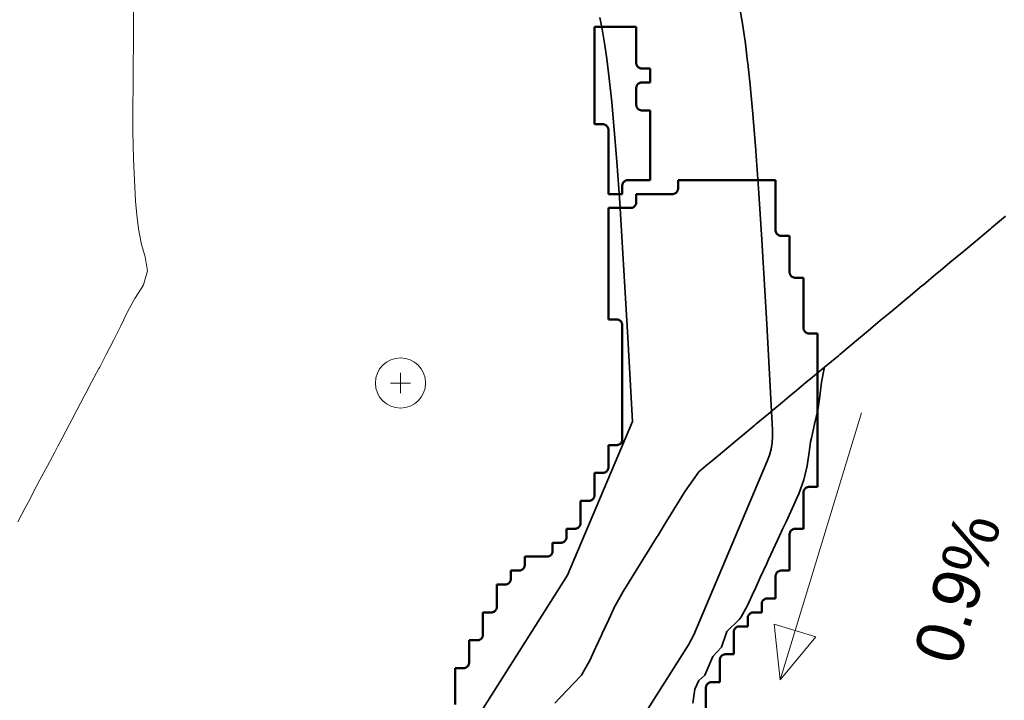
# Model space of a CAD drawing. Header units: metres. Extents: x -6552 to -6384, y 5654608 to 5654799.
# Tile 32 of 68: x -6458 to -6440, y 5654691 to 5654703. Entities that reach past the tile are written whole.
import ezdxf
from ezdxf.enums import TextEntityAlignment as Align

# ---------------------------------------------------------------- set-up
doc = ezdxf.new("R2010")
doc.units = ezdxf.units.M
doc.header["$LTSCALE"] = 0.5
doc.linetypes.add('DASHED', pattern=[9, 6, -3])
doc.linetypes.add('PHANTOM', pattern=[22, 12, -2, 2, -2, 2, -2])
for name, color, linetype, lineweight in [('L-GRAD-CONT', 5, 'DASHED', 25), ('L-GRAD-SLOPE', 5, 'Continuous', 18), ('L-HARD-PAVE', 8, 'Continuous', 35), ('L-SITE-LIMIT', 6, 'PHANTOM', 50), ('V-TOPO-MAJR', 34, 'Continuous', 35), ('V-TOPO-MINR', 32, 'Continuous', 13), ('V-VEG-TREE', 94, 'Continuous', 18)]:
    doc.layers.add(name, color=color, linetype=linetype, lineweight=lineweight)
doc.styles.add('BR-STD', font='arial.ttf')

# ---------------------------------------------------------------- blocks, each defined once
blk = doc.blocks.new('VEG-TREE-DECID')
at = {"color": 0, "lineweight": -2}
for p, q in [((0, -0.6), (0, 0.6)), ((-0.6, 0), (0.6, 0))]:
    blk.add_line(p, q, dxfattribs=at)
blk.add_circle((0, 0), 1.5, dxfattribs=at)

msp = doc.modelspace()

# ---------------------------------------------------------------- linework, layer by layer
at = {"layer": 'L-GRAD-CONT', "lineweight": 35}
msp.add_lwpolyline([(-6442.258, 5654697.618), (-6442.375, 5654697.52), (-6442.549, 5654697.375), (-6442.625, 5654697.311), (-6442.848, 5654697.125), (-6442.875, 5654697.102), (-6443.125, 5654696.898), (-6443.13, 5654696.875), (-6443.176, 5654696.625), (-6443.208, 5654696.375), (-6443.246, 5654696.125), (-6443.303, 5654695.875), (-6443.359, 5654695.625), (-6443.375, 5654695.56), (-6443.401, 5654695.375), (-6443.435, 5654695.125), (-6443.492, 5654694.875), (-6443.583, 5654694.625), (-6443.625, 5654694.535), (-6443.7, 5654694.375), (-6443.813, 5654694.125), (-6443.875, 5654693.993), (-6443.93, 5654693.875), (-6444.045, 5654693.625), (-6444.125, 5654693.451), (-6444.16, 5654693.375), (-6444.275, 5654693.125), (-6444.375, 5654692.907), (-6444.389, 5654692.875), (-6444.503, 5654692.625), (-6444.625, 5654692.409), (-6444.652, 5654692.375), (-6444.875, 5654692.158), (-6444.89, 5654692.125), (-6444.974, 5654691.875), (-6445.125, 5654691.711), (-6445.165, 5654691.625), (-6445.272, 5654691.375), (-6445.375, 5654691.282), (-6445.449, 5654691.125), (-6445.488, 5654690.875)], dxfattribs=at)
at = {"layer": 'L-GRAD-SLOPE'}
msp.add_lwpolyline([(-6442.461, 5654696.075), (-6443.921, 5654691.293)], dxfattribs=at)
msp.add_lwpolyline([(-6443.921, 5654691.293), (-6443.28, 5654692.061), (-6444.025, 5654692.288)], close=True, dxfattribs=at)
at = {"layer": 'L-HARD-PAVE'}
for points in [[(-6444.653, 5654703.401), (-6444.604, 5654703.12), (-6444.6, 5654703.092), (-6444.553, 5654702.779), (-6444.549, 5654702.747), (-6444.502, 5654702.368), (-6444.499, 5654702.346), (-6444.452, 5654701.9), (-6444.451, 5654701.884), (-6444.404, 5654701.372), (-6444.403, 5654701.359), (-6444.356, 5654700.781), (-6444.355, 5654700.767), (-6444.302, 5654700.017), (-6444.301, 5654700.009), (-6444.243, 5654699.087), (-6444.242, 5654699.08), (-6444.16, 5654697.67), (-6444.16, 5654697.667), (-6444.055, 5654695.769), (-6444.054, 5654695.655), (-6444.063, 5654695.541), (-6444.082, 5654695.429), (-6444.112, 5654695.318), (-6444.152, 5654695.212), (-6445.47, 5654692.1), (-6445.514, 5654692.007), (-6445.565, 5654691.918), (-6448.307, 5654687.595)], [(-6450.419, 5654688.933), (-6447.732, 5654693.17), (-6446.567, 5654695.92), (-6446.656, 5654697.527), (-6446.738, 5654698.932), (-6446.796, 5654699.846), (-6446.848, 5654700.585), (-6446.894, 5654701.15), (-6446.939, 5654701.647), (-6446.984, 5654702.073), (-6447.028, 5654702.424), (-6447.07, 5654702.707), (-6447.113, 5654702.956), (-6447.156, 5654703.167)]]:
    msp.add_lwpolyline(points, dxfattribs=at)
at = {"layer": 'L-SITE-LIMIT'}
msp.add_lwpolyline([(-6446.5, 5654703), (-6446.5, 5654702.998), (-6446.5, 5654702.35), (-6446.5, 5654702.34), (-6446.498, 5654702.33), (-6446.496, 5654702.321), (-6446.492, 5654702.312), (-6446.488, 5654702.303), (-6446.483, 5654702.294), (-6446.477, 5654702.287), (-6446.471, 5654702.279), (-6446.463, 5654702.273), (-6446.456, 5654702.267), (-6446.447, 5654702.262), (-6446.438, 5654702.258), (-6446.429, 5654702.254), (-6446.42, 5654702.252), (-6446.41, 5654702.25), (-6446.4, 5654702.25), (-6446.252, 5654702.25), (-6446.25, 5654702.25), (-6446.25, 5654702.248), (-6446.25, 5654702.002), (-6446.25, 5654702), (-6446.252, 5654702), (-6446.4, 5654702), (-6446.41, 5654702), (-6446.42, 5654701.998), (-6446.429, 5654701.996), (-6446.438, 5654701.992), (-6446.447, 5654701.988), (-6446.456, 5654701.983), (-6446.463, 5654701.977), (-6446.471, 5654701.971), (-6446.477, 5654701.963), (-6446.483, 5654701.956), (-6446.488, 5654701.947), (-6446.492, 5654701.938), (-6446.496, 5654701.929), (-6446.498, 5654701.92), (-6446.5, 5654701.91), (-6446.5, 5654701.9), (-6446.5, 5654701.6), (-6446.5, 5654701.59), (-6446.498, 5654701.58), (-6446.496, 5654701.571), (-6446.492, 5654701.562), (-6446.488, 5654701.553), (-6446.483, 5654701.544), (-6446.477, 5654701.537), (-6446.471, 5654701.529), (-6446.463, 5654701.523), (-6446.456, 5654701.517), (-6446.447, 5654701.512), (-6446.438, 5654701.508), (-6446.429, 5654701.504), (-6446.42, 5654701.502), (-6446.41, 5654701.5), (-6446.4, 5654701.5), (-6446.252, 5654701.5), (-6446.25, 5654701.5), (-6446.25, 5654701.498), (-6446.25, 5654700.252), (-6446.25, 5654700.25), (-6446.252, 5654700.25), (-6446.65, 5654700.25), (-6446.66, 5654700.25), (-6446.67, 5654700.248), (-6446.679, 5654700.246), (-6446.688, 5654700.242), (-6446.697, 5654700.238), (-6446.706, 5654700.233), (-6446.713, 5654700.227), (-6446.721, 5654700.221), (-6446.727, 5654700.213), (-6446.733, 5654700.206), (-6446.738, 5654700.197), (-6446.742, 5654700.188), (-6446.746, 5654700.179), (-6446.748, 5654700.17), (-6446.75, 5654700.16), (-6446.75, 5654700.15), (-6446.75, 5654700.002), (-6446.75, 5654700), (-6446.752, 5654700), (-6446.998, 5654700), (-6447, 5654700), (-6447, 5654700.002), (-6447, 5654701.15), (-6447, 5654701.16), (-6447.002, 5654701.17), (-6447.004, 5654701.179), (-6447.008, 5654701.188), (-6447.012, 5654701.197), (-6447.017, 5654701.206), (-6447.023, 5654701.213), (-6447.029, 5654701.221), (-6447.037, 5654701.227), (-6447.044, 5654701.233), (-6447.053, 5654701.238), (-6447.062, 5654701.242), (-6447.071, 5654701.246), (-6447.08, 5654701.248), (-6447.09, 5654701.25), (-6447.1, 5654701.25), (-6447.248, 5654701.25), (-6447.25, 5654701.25), (-6447.25, 5654701.252), (-6447.25, 5654702.998), (-6447.25, 5654703), (-6447.248, 5654703), (-6446.502, 5654703), (-6446.5, 5654703)], close=True, dxfattribs=at)
msp.add_lwpolyline([(-6449.75, 5654690.85), (-6449.75, 5654691.498), (-6449.75, 5654691.5), (-6449.748, 5654691.5), (-6449.6, 5654691.5), (-6449.59, 5654691.5), (-6449.58, 5654691.502), (-6449.571, 5654691.504), (-6449.562, 5654691.508), (-6449.553, 5654691.512), (-6449.544, 5654691.517), (-6449.537, 5654691.523), (-6449.529, 5654691.529), (-6449.523, 5654691.537), (-6449.517, 5654691.544), (-6449.512, 5654691.553), (-6449.508, 5654691.562), (-6449.504, 5654691.571), (-6449.502, 5654691.58), (-6449.5, 5654691.59), (-6449.5, 5654691.6), (-6449.5, 5654691.998), (-6449.5, 5654692), (-6449.498, 5654692), (-6449.35, 5654692), (-6449.34, 5654692), (-6449.33, 5654692.002), (-6449.321, 5654692.004), (-6449.312, 5654692.008), (-6449.303, 5654692.012), (-6449.294, 5654692.017), (-6449.287, 5654692.023), (-6449.279, 5654692.029), (-6449.273, 5654692.037), (-6449.267, 5654692.044), (-6449.262, 5654692.053), (-6449.258, 5654692.062), (-6449.254, 5654692.071), (-6449.252, 5654692.08), (-6449.25, 5654692.09), (-6449.25, 5654692.1), (-6449.25, 5654692.498), (-6449.25, 5654692.5), (-6449.248, 5654692.5), (-6449.1, 5654692.5), (-6449.09, 5654692.5), (-6449.08, 5654692.502), (-6449.071, 5654692.504), (-6449.062, 5654692.508), (-6449.053, 5654692.512), (-6449.044, 5654692.517), (-6449.037, 5654692.523), (-6449.029, 5654692.529), (-6449.023, 5654692.537), (-6449.017, 5654692.544), (-6449.012, 5654692.553), (-6449.008, 5654692.562), (-6449.004, 5654692.571), (-6449.002, 5654692.58), (-6449, 5654692.59), (-6449, 5654692.6), (-6449, 5654692.998), (-6449, 5654693), (-6448.998, 5654693), (-6448.85, 5654693), (-6448.84, 5654693), (-6448.83, 5654693.002), (-6448.821, 5654693.004), (-6448.812, 5654693.008), (-6448.803, 5654693.012), (-6448.794, 5654693.017), (-6448.787, 5654693.023), (-6448.779, 5654693.029), (-6448.773, 5654693.037), (-6448.767, 5654693.044), (-6448.762, 5654693.053), (-6448.758, 5654693.062), (-6448.754, 5654693.071), (-6448.752, 5654693.08), (-6448.75, 5654693.09), (-6448.75, 5654693.1), (-6448.75, 5654693.248), (-6448.75, 5654693.25), (-6448.748, 5654693.25), (-6448.6, 5654693.25), (-6448.59, 5654693.25), (-6448.58, 5654693.252), (-6448.571, 5654693.254), (-6448.562, 5654693.258), (-6448.553, 5654693.262), (-6448.544, 5654693.267), (-6448.537, 5654693.273), (-6448.529, 5654693.279), (-6448.523, 5654693.287), (-6448.517, 5654693.294), (-6448.512, 5654693.303), (-6448.508, 5654693.312), (-6448.504, 5654693.321), (-6448.502, 5654693.33), (-6448.5, 5654693.34), (-6448.5, 5654693.35), (-6448.5, 5654693.498), (-6448.5, 5654693.5), (-6448.498, 5654693.5), (-6448.1, 5654693.5), (-6448.09, 5654693.5), (-6448.08, 5654693.502), (-6448.071, 5654693.504), (-6448.062, 5654693.508), (-6448.053, 5654693.512), (-6448.044, 5654693.517), (-6448.037, 5654693.523), (-6448.029, 5654693.529), (-6448.023, 5654693.537), (-6448.017, 5654693.544), (-6448.012, 5654693.553), (-6448.008, 5654693.562), (-6448.004, 5654693.571), (-6448.002, 5654693.58), (-6448, 5654693.59), (-6448, 5654693.6), (-6448, 5654693.748), (-6448, 5654693.75), (-6447.998, 5654693.75), (-6447.85, 5654693.75), (-6447.84, 5654693.75), (-6447.83, 5654693.752), (-6447.821, 5654693.754), (-6447.812, 5654693.758), (-6447.803, 5654693.762), (-6447.794, 5654693.767), (-6447.787, 5654693.773), (-6447.779, 5654693.779), (-6447.773, 5654693.787), (-6447.767, 5654693.794), (-6447.762, 5654693.803), (-6447.758, 5654693.812), (-6447.754, 5654693.821), (-6447.752, 5654693.83), (-6447.75, 5654693.84), (-6447.75, 5654693.85), (-6447.75, 5654693.998), (-6447.75, 5654694), (-6447.748, 5654694), (-6447.6, 5654694), (-6447.59, 5654694), (-6447.58, 5654694.002), (-6447.571, 5654694.004), (-6447.562, 5654694.008), (-6447.553, 5654694.012), (-6447.544, 5654694.017), (-6447.537, 5654694.023), (-6447.529, 5654694.029), (-6447.523, 5654694.037), (-6447.517, 5654694.044), (-6447.512, 5654694.053), (-6447.508, 5654694.062), (-6447.504, 5654694.071), (-6447.502, 5654694.08), (-6447.5, 5654694.09), (-6447.5, 5654694.1), (-6447.5, 5654694.498), (-6447.5, 5654694.5), (-6447.498, 5654694.5), (-6447.35, 5654694.5), (-6447.34, 5654694.5), (-6447.33, 5654694.502), (-6447.321, 5654694.504), (-6447.312, 5654694.508), (-6447.303, 5654694.512), (-6447.294, 5654694.517), (-6447.287, 5654694.523), (-6447.279, 5654694.529), (-6447.273, 5654694.537), (-6447.267, 5654694.544), (-6447.262, 5654694.553), (-6447.258, 5654694.562), (-6447.254, 5654694.571), (-6447.252, 5654694.58), (-6447.25, 5654694.59), (-6447.25, 5654694.6), (-6447.25, 5654694.998), (-6447.25, 5654695), (-6447.248, 5654695), (-6447.1, 5654695), (-6447.09, 5654695), (-6447.08, 5654695.002), (-6447.071, 5654695.004), (-6447.062, 5654695.008), (-6447.053, 5654695.012), (-6447.044, 5654695.017), (-6447.037, 5654695.023), (-6447.029, 5654695.029), (-6447.023, 5654695.037), (-6447.017, 5654695.044), (-6447.012, 5654695.053), (-6447.008, 5654695.062), (-6447.004, 5654695.071), (-6447.002, 5654695.08), (-6447, 5654695.09), (-6447, 5654695.1), (-6447, 5654695.498), (-6447, 5654695.5), (-6446.998, 5654695.5), (-6446.85, 5654695.5), (-6446.84, 5654695.5), (-6446.83, 5654695.502), (-6446.821, 5654695.504), (-6446.812, 5654695.508), (-6446.803, 5654695.512), (-6446.794, 5654695.517), (-6446.787, 5654695.523), (-6446.779, 5654695.529), (-6446.773, 5654695.537), (-6446.767, 5654695.544), (-6446.762, 5654695.553), (-6446.758, 5654695.562), (-6446.754, 5654695.571), (-6446.752, 5654695.58), (-6446.75, 5654695.59), (-6446.75, 5654695.6), (-6446.75, 5654697.65), (-6446.75, 5654697.66), (-6446.752, 5654697.67), (-6446.754, 5654697.679), (-6446.758, 5654697.688), (-6446.762, 5654697.697), (-6446.767, 5654697.706), (-6446.773, 5654697.713), (-6446.779, 5654697.721), (-6446.787, 5654697.727), (-6446.794, 5654697.733), (-6446.803, 5654697.738), (-6446.812, 5654697.742), (-6446.821, 5654697.746), (-6446.83, 5654697.748), (-6446.84, 5654697.75), (-6446.85, 5654697.75), (-6446.998, 5654697.75), (-6447, 5654697.75), (-6447, 5654697.752), (-6447, 5654699.748), (-6447, 5654699.75), (-6446.998, 5654699.75), (-6446.6, 5654699.75), (-6446.59, 5654699.75), (-6446.58, 5654699.752), (-6446.571, 5654699.754), (-6446.562, 5654699.758), (-6446.553, 5654699.762), (-6446.544, 5654699.767), (-6446.537, 5654699.773), (-6446.529, 5654699.779), (-6446.523, 5654699.787), (-6446.517, 5654699.794), (-6446.512, 5654699.803), (-6446.508, 5654699.812), (-6446.504, 5654699.821), (-6446.502, 5654699.83), (-6446.5, 5654699.84), (-6446.5, 5654699.85), (-6446.5, 5654699.998), (-6446.5, 5654700), (-6446.498, 5654700), (-6445.85, 5654700), (-6445.84, 5654700), (-6445.83, 5654700.002), (-6445.821, 5654700.004), (-6445.812, 5654700.008), (-6445.803, 5654700.012), (-6445.794, 5654700.017), (-6445.787, 5654700.023), (-6445.779, 5654700.029), (-6445.773, 5654700.037), (-6445.767, 5654700.044), (-6445.762, 5654700.053), (-6445.758, 5654700.062), (-6445.754, 5654700.071), (-6445.752, 5654700.08), (-6445.75, 5654700.09), (-6445.75, 5654700.1), (-6445.75, 5654700.248), (-6445.75, 5654700.25), (-6445.748, 5654700.25), (-6444.002, 5654700.25), (-6444, 5654700.25), (-6444, 5654700.248), (-6444, 5654699.35), (-6444, 5654699.34), (-6443.998, 5654699.33), (-6443.996, 5654699.321), (-6443.992, 5654699.312), (-6443.988, 5654699.303), (-6443.983, 5654699.294), (-6443.977, 5654699.287), (-6443.971, 5654699.279), (-6443.963, 5654699.273), (-6443.956, 5654699.267), (-6443.947, 5654699.262), (-6443.938, 5654699.258), (-6443.929, 5654699.254), (-6443.92, 5654699.252), (-6443.91, 5654699.25), (-6443.9, 5654699.25), (-6443.752, 5654699.25), (-6443.75, 5654699.25), (-6443.75, 5654699.248), (-6443.75, 5654698.6), (-6443.75, 5654698.59), (-6443.748, 5654698.58), (-6443.746, 5654698.571), (-6443.742, 5654698.562), (-6443.738, 5654698.553), (-6443.733, 5654698.544), (-6443.727, 5654698.537), (-6443.721, 5654698.529), (-6443.713, 5654698.523), (-6443.706, 5654698.517), (-6443.697, 5654698.512), (-6443.688, 5654698.508), (-6443.679, 5654698.504), (-6443.67, 5654698.502), (-6443.66, 5654698.5), (-6443.65, 5654698.5), (-6443.502, 5654698.5), (-6443.5, 5654698.5), (-6443.5, 5654698.498), (-6443.5, 5654697.6), (-6443.5, 5654697.59), (-6443.498, 5654697.58), (-6443.496, 5654697.571), (-6443.492, 5654697.562), (-6443.488, 5654697.553), (-6443.483, 5654697.544), (-6443.477, 5654697.537), (-6443.471, 5654697.529), (-6443.463, 5654697.523), (-6443.456, 5654697.517), (-6443.447, 5654697.512), (-6443.438, 5654697.508), (-6443.429, 5654697.504), (-6443.42, 5654697.502), (-6443.41, 5654697.5), (-6443.4, 5654697.5), (-6443.252, 5654697.5), (-6443.25, 5654697.5), (-6443.25, 5654697.498), (-6443.25, 5654694.752), (-6443.25, 5654694.75), (-6443.252, 5654694.75), (-6443.4, 5654694.75), (-6443.41, 5654694.75), (-6443.42, 5654694.748), (-6443.429, 5654694.746), (-6443.438, 5654694.742), (-6443.447, 5654694.738), (-6443.456, 5654694.733), (-6443.463, 5654694.727), (-6443.471, 5654694.721), (-6443.477, 5654694.713), (-6443.483, 5654694.706), (-6443.488, 5654694.697), (-6443.492, 5654694.688), (-6443.496, 5654694.679), (-6443.498, 5654694.67), (-6443.5, 5654694.66), (-6443.5, 5654694.65), (-6443.5, 5654694.002), (-6443.5, 5654694), (-6443.502, 5654694), (-6443.65, 5654694), (-6443.66, 5654694), (-6443.67, 5654693.998), (-6443.679, 5654693.996), (-6443.688, 5654693.992), (-6443.697, 5654693.988), (-6443.706, 5654693.983), (-6443.713, 5654693.977), (-6443.721, 5654693.971), (-6443.727, 5654693.963), (-6443.733, 5654693.956), (-6443.738, 5654693.947), (-6443.742, 5654693.938), (-6443.746, 5654693.929), (-6443.748, 5654693.92), (-6443.75, 5654693.91), (-6443.75, 5654693.9), (-6443.75, 5654693.252), (-6443.75, 5654693.25), (-6443.752, 5654693.25), (-6443.9, 5654693.25), (-6443.91, 5654693.25), (-6443.92, 5654693.248), (-6443.929, 5654693.246), (-6443.938, 5654693.242), (-6443.947, 5654693.238), (-6443.956, 5654693.233), (-6443.963, 5654693.227), (-6443.971, 5654693.221), (-6443.977, 5654693.213), (-6443.983, 5654693.206), (-6443.988, 5654693.197), (-6443.992, 5654693.188), (-6443.996, 5654693.179), (-6443.998, 5654693.17), (-6444, 5654693.16), (-6444, 5654693.15), (-6444, 5654692.752), (-6444, 5654692.75), (-6444.002, 5654692.75), (-6444.15, 5654692.75), (-6444.16, 5654692.75), (-6444.17, 5654692.748), (-6444.179, 5654692.746), (-6444.188, 5654692.742), (-6444.197, 5654692.738), (-6444.206, 5654692.733), (-6444.213, 5654692.727), (-6444.221, 5654692.721), (-6444.227, 5654692.713), (-6444.233, 5654692.706), (-6444.238, 5654692.697), (-6444.242, 5654692.688), (-6444.246, 5654692.679), (-6444.248, 5654692.67), (-6444.25, 5654692.66), (-6444.25, 5654692.65), (-6444.25, 5654692.502), (-6444.25, 5654692.5), (-6444.252, 5654692.5), (-6444.4, 5654692.5), (-6444.41, 5654692.5), (-6444.42, 5654692.498), (-6444.429, 5654692.496), (-6444.438, 5654692.492), (-6444.447, 5654692.488), (-6444.456, 5654692.483), (-6444.463, 5654692.477), (-6444.471, 5654692.471), (-6444.477, 5654692.463), (-6444.483, 5654692.456), (-6444.488, 5654692.447), (-6444.492, 5654692.438), (-6444.496, 5654692.429), (-6444.498, 5654692.42), (-6444.5, 5654692.41), (-6444.5, 5654692.4), (-6444.5, 5654692.252), (-6444.5, 5654692.25), (-6444.502, 5654692.25), (-6444.65, 5654692.25), (-6444.66, 5654692.25), (-6444.67, 5654692.248), (-6444.679, 5654692.246), (-6444.688, 5654692.242), (-6444.697, 5654692.238), (-6444.706, 5654692.233), (-6444.713, 5654692.227), (-6444.721, 5654692.221), (-6444.727, 5654692.213), (-6444.733, 5654692.206), (-6444.738, 5654692.197), (-6444.742, 5654692.188), (-6444.746, 5654692.179), (-6444.748, 5654692.17), (-6444.75, 5654692.16), (-6444.75, 5654692.15), (-6444.75, 5654691.752), (-6444.75, 5654691.75), (-6444.752, 5654691.75), (-6444.9, 5654691.75), (-6444.91, 5654691.75), (-6444.92, 5654691.748), (-6444.929, 5654691.746), (-6444.938, 5654691.742), (-6444.947, 5654691.738), (-6444.956, 5654691.733), (-6444.963, 5654691.727), (-6444.971, 5654691.721), (-6444.977, 5654691.713), (-6444.983, 5654691.706), (-6444.988, 5654691.697), (-6444.992, 5654691.688), (-6444.996, 5654691.679), (-6444.998, 5654691.67), (-6445, 5654691.66), (-6445, 5654691.65), (-6445, 5654691.252), (-6445, 5654691.25), (-6445.002, 5654691.25), (-6445.15, 5654691.25), (-6445.16, 5654691.25), (-6445.17, 5654691.248), (-6445.179, 5654691.246), (-6445.188, 5654691.242), (-6445.197, 5654691.238), (-6445.206, 5654691.233), (-6445.213, 5654691.227), (-6445.221, 5654691.221), (-6445.227, 5654691.213), (-6445.233, 5654691.206), (-6445.238, 5654691.197), (-6445.242, 5654691.188), (-6445.246, 5654691.179), (-6445.248, 5654691.17), (-6445.25, 5654691.16), (-6445.25, 5654691.15), (-6445.25, 5654690.252)], dxfattribs=at)
at = {"layer": 'V-TOPO-MAJR'}
msp.add_lwpolyline([(-6439.875, 5654699.602), (-6440.125, 5654699.393), (-6440.147, 5654699.375), (-6440.375, 5654699.184), (-6440.447, 5654699.125), (-6440.625, 5654698.977), (-6440.747, 5654698.875), (-6440.875, 5654698.77), (-6441.049, 5654698.625), (-6441.125, 5654698.561), (-6441.348, 5654698.375), (-6441.375, 5654698.352), (-6441.625, 5654698.143), (-6441.647, 5654698.125), (-6441.875, 5654697.935), (-6441.947, 5654697.875), (-6442.125, 5654697.73), (-6442.25, 5654697.625), (-6442.375, 5654697.52), (-6442.549, 5654697.375), (-6442.625, 5654697.311), (-6442.848, 5654697.125), (-6442.875, 5654697.102), (-6443.125, 5654696.898), (-6443.152, 5654696.875), (-6443.375, 5654696.689), (-6443.451, 5654696.625), (-6443.625, 5654696.48), (-6443.75, 5654696.375), (-6443.875, 5654696.27), (-6444.049, 5654696.125), (-6444.125, 5654696.061), (-6444.353, 5654695.875), (-6444.375, 5654695.856), (-6444.625, 5654695.648), (-6444.652, 5654695.625), (-6444.875, 5654695.439), (-6444.951, 5654695.375), (-6445.125, 5654695.23), (-6445.253, 5654695.125), (-6445.375, 5654695.023), (-6445.482, 5654694.875), (-6445.625, 5654694.672), (-6445.654, 5654694.625), (-6445.808, 5654694.375), (-6445.875, 5654694.267), (-6445.962, 5654694.125), (-6446.116, 5654693.875), (-6446.125, 5654693.861), (-6446.27, 5654693.625), (-6446.375, 5654693.455), (-6446.425, 5654693.375), (-6446.578, 5654693.125), (-6446.625, 5654693.05), (-6446.734, 5654692.875), (-6446.875, 5654692.63), (-6446.878, 5654692.625), (-6446.995, 5654692.375), (-6447.109, 5654692.125), (-6447.125, 5654692.09), (-6447.226, 5654691.875), (-6447.34, 5654691.625), (-6447.375, 5654691.566), (-6447.481, 5654691.375), (-6447.625, 5654691.223), (-6447.719, 5654691.125), (-6447.875, 5654690.963), (-6447.958, 5654690.875)], dxfattribs=at)
at = {"layer": 'V-TOPO-MINR'}
msp.add_lwpolyline([(-6455.516, 5654703.375), (-6455.519, 5654703.125), (-6455.519, 5654702.875), (-6455.521, 5654702.625), (-6455.523, 5654702.375), (-6455.524, 5654702.125), (-6455.527, 5654701.875), (-6455.528, 5654701.625), (-6455.529, 5654701.375), (-6455.532, 5654701.125), (-6455.526, 5654700.875), (-6455.518, 5654700.625), (-6455.508, 5654700.375), (-6455.496, 5654700.125), (-6455.481, 5654699.875), (-6455.46, 5654699.625), (-6455.429, 5654699.375), (-6455.383, 5654699.125), (-6455.375, 5654699.094), (-6455.312, 5654698.875), (-6455.268, 5654698.625), (-6455.337, 5654698.375), (-6455.375, 5654698.314), (-6455.493, 5654698.125), (-6455.625, 5654697.886), (-6455.631, 5654697.875), (-6455.753, 5654697.625), (-6455.875, 5654697.375), (-6455.875, 5654697.375), (-6456.006, 5654697.125), (-6456.125, 5654696.899), (-6456.138, 5654696.875), (-6456.271, 5654696.625), (-6456.375, 5654696.429), (-6456.403, 5654696.375), (-6456.535, 5654696.125), (-6456.625, 5654695.954), (-6456.667, 5654695.875), (-6456.799, 5654695.625), (-6456.875, 5654695.482), (-6456.932, 5654695.375), (-6457.064, 5654695.125), (-6457.125, 5654695.009), (-6457.196, 5654694.875), (-6457.328, 5654694.625), (-6457.375, 5654694.536), (-6457.46, 5654694.375), (-6457.593, 5654694.125)], dxfattribs=at)

# ---------------------------------------------------------------- block references
at = {"layer": 'V-VEG-TREE', "xscale": 0.3, "yscale": 0.3}
msp.add_blockref('VEG-TREE-DECID', (-6450.73, 5654696.612), dxfattribs=at)

# ---------------------------------------------------------------- texts
at = {"layer": 'L-GRAD-SLOPE', "style": 'BR-STD'}
msp.add_text('0.9%', height=0.85, rotation=73.0151, dxfattribs=at).set_placement((-6440.743, 5654692.937), align=Align.MIDDLE_CENTER)

doc.saveas('drawing.dxf')
